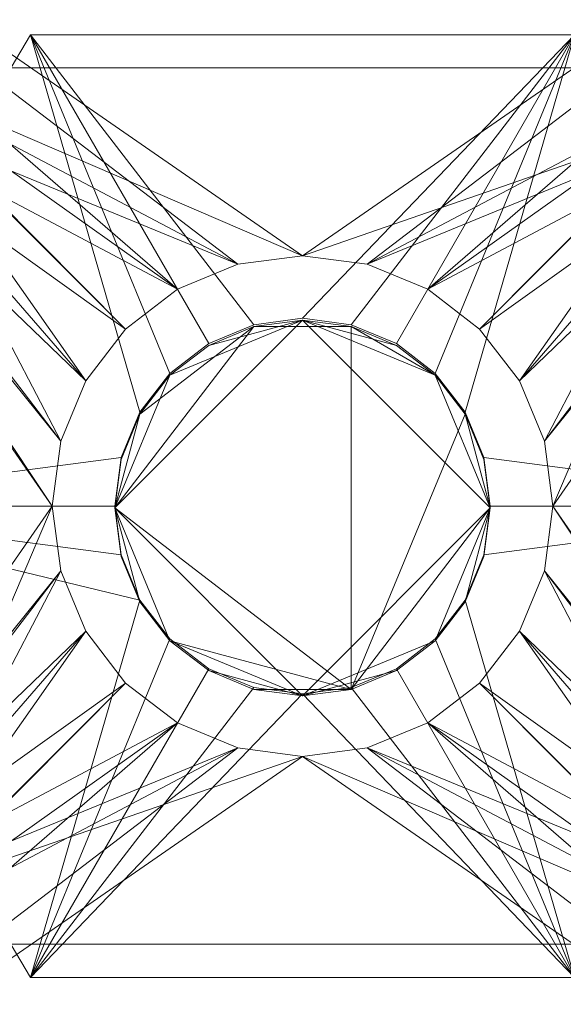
# Model space of a CAD drawing. Header units: inches. Extents: x 361 to 802, y -362 to 528.
# Tile 178 of 256: x 615.853 to 616.396, y 23.496 to 24.479. Entities that reach past the tile are written whole.
import ezdxf

# ---------------------------------------------------------------- set-up
doc = ezdxf.new("R2010")
doc.units = ezdxf.units.IN
doc.header["$MEASUREMENT"] = 0
for name, color, linetype, lineweight in [('S-BEAM', 12, 'Continuous', 9), ('S-COLS', 52, 'Continuous', 9), ('S-FSTN', 2, 'Continuous', 9)]:
    doc.layers.add(name, color=color, linetype=linetype, lineweight=lineweight)

# ---------------------------------------------------------------- blocks, each defined once
blk = doc.blocks.new('Vertical Rod - Rod-1167117-3D - Electrical Coordination')
at = {"layer": 'S-COLS'}
mesh = blk.add_polyface(dxfattribs=at)
corners = [(-0.18937, 0, 40.83358), (-0.00187, -0.1875, 40.83358), (0.18563, 0, 40.83358), (-0.00187, 0.1875, 40.83358)]
mesh.append_faces([[corners[k] for k in face] for face in [(2, 3, 0, 1)]])
mesh = blk.add_polyface(dxfattribs=at)
corners = [(0.18563, 0, 40.83358), (0.18563, 0, 5.80525), (0.17925, 0.04853, 5.80525), (0.16051, 0.09375, 5.80525), (0.13072, 0.13258, 5.80525), (0.09188, 0.16238, 5.80525), (0.04666, 0.18111, 5.80525), (-0.00187, 0.1875, 5.80525), (-0.05039, 0.18111, 5.80525), (-0.09562, 0.16238, 5.80525), (-0.13445, 0.13258, 5.80525), (-0.16425, 0.09375, 5.80525), (-0.18298, 0.04853, 5.80525), (-0.18937, 0, 5.80525), (-0.18937, 0, 40.83358), (-0.00187, 0.1875, 40.83358)]
mesh.append_faces([[corners[k] for k in face] for face in [(14, 12, 13)]], dxfattribs={"vtx0": -1})
mesh.append_faces([[corners[k] for k in face] for face in [(5, 15, 4), (6, 15, 5), (8, 15, 7), (10, 15, 9), (15, 10, 14)]], dxfattribs={"vtx0": -1, "vtx1": -1})
mesh.append_faces([[corners[k] for k in face] for face in [(0, 3, 4), (14, 10, 11), (14, 11, 12), (15, 8, 9)]], dxfattribs={"vtx0": -1, "vtx2": -1})
mesh.append_faces([[corners[k] for k in face] for face in [(15, 0, 4), (2, 3, 0), (6, 7, 15)]], dxfattribs={"vtx1": -1, "vtx2": -1})
mesh.append_faces([[corners[k] for k in face] for face in [(0, 1, 2)]], dxfattribs={"vtx2": -1})
mesh = blk.add_polyface(dxfattribs=at)
corners = [(0.18563, 0, 5.05525), (0.17925, 0.04853, 5.05525), (0.16051, 0.09375, 5.05525), (0.13072, 0.13258, 5.05525), (0.09188, 0.16238, 5.05525), (0.04666, 0.18111, 5.05525), (-0.00187, 0.1875, 5.05525), (-0.05039, 0.18111, 5.05525), (-0.09562, 0.16238, 5.05525), (-0.13445, 0.13258, 5.05525), (-0.16425, 0.09375, 5.05525), (-0.18298, 0.04853, 5.05525), (-0.18937, 0, 5.05525), (-0.18937, 0, 5.80525), (-0.18298, 0.04853, 5.80525), (-0.16425, 0.09375, 5.80525), (-0.13445, 0.13258, 5.80525), (-0.09562, 0.16238, 5.80525), (-0.05039, 0.18111, 5.80525), (-0.00187, 0.1875, 5.80525), (0.04666, 0.18111, 5.80525), (0.09188, 0.16238, 5.80525), (0.13072, 0.13258, 5.80525), (0.16051, 0.09375, 5.80525), (0.17925, 0.04853, 5.80525), (0.18563, 0, 5.80525)]
mesh.append_faces([[corners[k] for k in face] for face in [(0, 1, 24, 25), (13, 14, 11, 12)]], dxfattribs={"vtx1": -1})
mesh.append_faces([[corners[k] for k in face] for face in [(1, 2, 23, 24), (3, 4, 21, 22), (2, 3, 22, 23), (4, 5, 20, 21), (19, 20, 5, 6), (6, 7, 18, 19), (7, 8, 17, 18), (9, 10, 15, 16), (8, 9, 16, 17), (10, 11, 14, 15)]], dxfattribs={"vtx1": -1, "vtx3": -1})
mesh = blk.add_polyface(dxfattribs=at)
corners = [(-0.18937, 0, 5.05525), (-0.18298, 0.04853, 5.05525), (-0.16425, 0.09375, 5.05525), (-0.13445, 0.13258, 5.05525), (-0.09562, 0.16238, 5.05525), (-0.05039, 0.18111, 5.05525), (-0.00187, 0.1875, 5.05525), (0.04666, 0.18111, 5.05525), (0.09188, 0.16238, 5.05525), (0.13072, 0.13258, 5.05525), (0.16051, 0.09375, 5.05525), (0.17925, 0.04853, 5.05525), (0.18563, 0, 5.05525), (0.17925, -0.04853, 5.05525), (0.16051, -0.09375, 5.05525), (0.13072, -0.13258, 5.05525), (0.09188, -0.16238, 5.05525), (0.04666, -0.18111, 5.05525), (-0.00187, -0.1875, 5.05525), (-0.05039, -0.18111, 5.05525), (-0.09562, -0.16238, 5.05525), (-0.13445, -0.13258, 5.05525), (-0.16425, -0.09375, 5.05525), (-0.18298, -0.04853, 5.05525)]
mesh.append_faces([[corners[k] for k in face] for face in [(6, 4, 5), (15, 13, 14), (13, 11, 12)]], dxfattribs={"vtx0": -1})
mesh.append_faces([[corners[k] for k in face] for face in [(23, 6, 11, 13)]], dxfattribs={"vtx0": -1, "vtx1": -1, "vtx2": -1, "vtx3": -1})
mesh.append_faces([[corners[k] for k in face] for face in [(6, 23, 3, 4)]], dxfattribs={"vtx0": -1, "vtx1": -1, "vtx3": -1})
mesh.append_faces([[corners[k] for k in face] for face in [(0, 1, 23)]], dxfattribs={"vtx1": -1})
mesh.append_faces([[corners[k] for k in face] for face in [(15, 16, 23, 13)]], dxfattribs={"vtx1": -1, "vtx2": -1, "vtx3": -1})
mesh.append_faces([[corners[k] for k in face] for face in [(9, 10, 11, 8)]], dxfattribs={"vtx2": -1})
mesh.append_faces([[corners[k] for k in face] for face in [(6, 7, 8, 11), (1, 2, 3, 23), (16, 17, 18, 23), (21, 22, 23, 18)]], dxfattribs={"vtx2": -1, "vtx3": -1})
mesh.append_faces([[corners[k] for k in face] for face in [(18, 19, 20, 21)]], dxfattribs={"vtx3": -1})
mesh = blk.add_polyface(dxfattribs=at)
corners = [(-0.18937, 0, 40.83358), (-0.18937, 0, 5.80525), (-0.18298, -0.04853, 5.80525), (-0.16425, -0.09375, 5.80525), (-0.13445, -0.13258, 5.80525), (-0.09562, -0.16238, 5.80525), (-0.05039, -0.18111, 5.80525), (-0.00187, -0.1875, 5.80525), (0.04666, -0.18111, 5.80525), (0.09188, -0.16238, 5.80525), (0.13072, -0.13258, 5.80525), (0.16051, -0.09375, 5.80525), (0.17925, -0.04853, 5.80525), (0.18563, 0, 5.80525), (0.18563, 0, 40.83358), (-0.00187, -0.1875, 40.83358)]
mesh.append_faces([[corners[k] for k in face] for face in [(14, 12, 13)]], dxfattribs={"vtx0": -1})
mesh.append_faces([[corners[k] for k in face] for face in [(5, 15, 4), (6, 15, 5), (8, 15, 7), (10, 15, 9), (15, 10, 14)]], dxfattribs={"vtx0": -1, "vtx1": -1})
mesh.append_faces([[corners[k] for k in face] for face in [(0, 3, 4), (14, 10, 11), (14, 11, 12), (15, 8, 9)]], dxfattribs={"vtx0": -1, "vtx2": -1})
mesh.append_faces([[corners[k] for k in face] for face in [(15, 0, 4), (2, 3, 0), (6, 7, 15)]], dxfattribs={"vtx1": -1, "vtx2": -1})
mesh.append_faces([[corners[k] for k in face] for face in [(0, 1, 2)]], dxfattribs={"vtx2": -1})
mesh = blk.add_polyface(dxfattribs=at)
corners = [(-0.18937, 0, 5.05525), (-0.18298, -0.04853, 5.05525), (-0.16425, -0.09375, 5.05525), (-0.13445, -0.13258, 5.05525), (-0.09562, -0.16238, 5.05525), (-0.05039, -0.18111, 5.05525), (-0.00187, -0.1875, 5.05525), (0.04666, -0.18111, 5.05525), (0.09188, -0.16238, 5.05525), (0.13072, -0.13258, 5.05525), (0.16051, -0.09375, 5.05525), (0.17925, -0.04853, 5.05525), (0.18563, 0, 5.05525), (0.18563, 0, 5.80525), (0.17925, -0.04853, 5.80525), (0.16051, -0.09375, 5.80525), (0.13072, -0.13258, 5.80525), (0.09188, -0.16238, 5.80525), (0.04666, -0.18111, 5.80525), (-0.00187, -0.1875, 5.80525), (-0.05039, -0.18111, 5.80525), (-0.09562, -0.16238, 5.80525), (-0.13445, -0.13258, 5.80525), (-0.16425, -0.09375, 5.80525), (-0.18298, -0.04853, 5.80525), (-0.18937, 0, 5.80525)]
mesh.append_faces([[corners[k] for k in face] for face in [(0, 1, 24, 25), (13, 14, 11, 12)]], dxfattribs={"vtx1": -1})
mesh.append_faces([[corners[k] for k in face] for face in [(1, 2, 23, 24), (3, 4, 21, 22), (2, 3, 22, 23), (4, 5, 20, 21), (19, 20, 5, 6), (6, 7, 18, 19), (7, 8, 17, 18), (9, 10, 15, 16), (8, 9, 16, 17), (10, 11, 14, 15)]], dxfattribs={"vtx1": -1, "vtx3": -1})
blk = doc.blocks.new('P1060 Series Square Washer - P1064 - Rod Dia 1_2_-1004752-3D - Electrical Coordination')
at = {"layer": 'S-FSTN'}
mesh = blk.add_polyface(dxfattribs=at)
corners = [(0.8125, -0.8125, 1.48047), (-0.8125, -0.8125, 1.48047), (-0.8125, 0.8125, 1.48047), (0.8125, 0.8125, 1.48047), (-0.25, 0, 1.48047), (-0.24148, -0.0647, 1.48047), (-0.21651, -0.125, 1.48047), (-0.17678, -0.17678, 1.48047), (-0.125, -0.21651, 1.48047), (-0.0647, -0.24148, 1.48047), (0, -0.25, 1.48047), (0.0647, -0.24148, 1.48047), (0.125, -0.21651, 1.48047), (0.17678, -0.17678, 1.48047), (0.21651, -0.125, 1.48047), (0.24148, -0.0647, 1.48047), (0.25, 0, 1.48047), (0.24148, 0.0647, 1.48047), (0.21651, 0.125, 1.48047), (0.17678, 0.17678, 1.48047), (0.125, 0.21651, 1.48047), (0.0647, 0.24148, 1.48047), (0, 0.25, 1.48047), (-0.0647, 0.24148, 1.48047), (-0.125, 0.21651, 1.48047), (-0.17678, 0.17678, 1.48047), (-0.21651, 0.125, 1.48047), (-0.24148, 0.0647, 1.48047)]
mesh.append_faces([[corners[k] for k in face] for face in [(8, 1, 7), (24, 2, 23), (19, 3, 18)]], dxfattribs={"vtx0": -1, "vtx1": -1})
mesh.append_faces([[corners[k] for k in face] for face in [(1, 8, 9), (1, 9, 10), (0, 11, 12), (0, 15, 16), (2, 24, 25), (3, 19, 20)]], dxfattribs={"vtx0": -1, "vtx2": -1})
mesh.append_faces([[corners[k] for k in face] for face in [(6, 7, 1), (5, 6, 1), (12, 13, 0), (14, 15, 0), (13, 14, 0), (26, 27, 2), (25, 26, 2), (27, 4, 2), (17, 18, 3), (20, 21, 3), (21, 22, 3)]], dxfattribs={"vtx1": -1, "vtx2": -1})
mesh.append_faces([[corners[k] for k in face] for face in [(4, 5, 1, 2), (10, 11, 0, 1), (22, 23, 2, 3), (16, 17, 3, 0)]], dxfattribs={"vtx1": -1, "vtx3": -1})
mesh = blk.add_polyface(dxfattribs=at)
corners = [(-0.8125, -0.8125, 1.69922), (0.8125, -0.8125, 1.69922), (0.8125, 0.8125, 1.69922), (-0.8125, 0.8125, 1.69922), (0.25, 0, 1.69922), (0.24148, -0.0647, 1.69922), (0.21651, -0.125, 1.69922), (0.17678, -0.17678, 1.69922), (0.125, -0.21651, 1.69922), (0.0647, -0.24148, 1.69922), (0, -0.25, 1.69922), (-0.0647, -0.24148, 1.69922), (-0.125, -0.21651, 1.69922), (-0.17678, -0.17678, 1.69922), (-0.21651, -0.125, 1.69922), (-0.24148, -0.0647, 1.69922), (-0.25, 0, 1.69922), (-0.24148, 0.0647, 1.69922), (-0.21651, 0.125, 1.69922), (-0.17678, 0.17678, 1.69922), (-0.125, 0.21651, 1.69922), (-0.0647, 0.24148, 1.69922), (0, 0.25, 1.69922), (0.0647, 0.24148, 1.69922), (0.125, 0.21651, 1.69922), (0.17678, 0.17678, 1.69922), (0.21651, 0.125, 1.69922), (0.24148, 0.0647, 1.69922)]
mesh.append_faces([[corners[k] for k in face] for face in [(8, 1, 7), (24, 2, 23), (19, 3, 18)]], dxfattribs={"vtx0": -1, "vtx1": -1})
mesh.append_faces([[corners[k] for k in face] for face in [(1, 8, 9), (1, 9, 10), (0, 11, 12), (0, 15, 16), (2, 24, 25), (3, 19, 20)]], dxfattribs={"vtx0": -1, "vtx2": -1})
mesh.append_faces([[corners[k] for k in face] for face in [(6, 7, 1), (5, 6, 1), (12, 13, 0), (14, 15, 0), (13, 14, 0), (26, 27, 2), (25, 26, 2), (27, 4, 2), (17, 18, 3), (20, 21, 3), (21, 22, 3)]], dxfattribs={"vtx1": -1, "vtx2": -1})
mesh.append_faces([[corners[k] for k in face] for face in [(4, 5, 1, 2), (10, 11, 0, 1), (22, 23, 2, 3), (16, 17, 3, 0)]], dxfattribs={"vtx1": -1, "vtx3": -1})
mesh = blk.add_polyface(dxfattribs=at)
corners = [(0.25, 0, 1.48047), (0.25, 0, 1.69922), (0.24148, 0.0647, 1.69922), (0.21651, 0.125, 1.69922), (0.17678, 0.17678, 1.69922), (0.125, 0.21651, 1.69922), (0.0647, 0.24148, 1.69922), (0, 0.25, 1.69922), (-0.0647, 0.24148, 1.69922), (-0.125, 0.21651, 1.69922), (-0.17678, 0.17678, 1.69922), (-0.21651, 0.125, 1.69922), (-0.24148, 0.0647, 1.69922), (-0.25, 0, 1.69922), (-0.25, 0, 1.48047), (-0.24148, 0.0647, 1.48047), (-0.21651, 0.125, 1.48047), (-0.17678, 0.17678, 1.48047), (-0.125, 0.21651, 1.48047), (-0.0647, 0.24148, 1.48047), (0, 0.25, 1.48047), (0.0647, 0.24148, 1.48047), (0.125, 0.21651, 1.48047), (0.17678, 0.17678, 1.48047), (0.21651, 0.125, 1.48047), (0.24148, 0.0647, 1.48047)]
mesh.append_faces([[corners[k] for k in face] for face in [(2, 25, 0, 1), (15, 12, 13, 14)]], dxfattribs={"vtx0": -1})
mesh.append_faces([[corners[k] for k in face] for face in [(3, 24, 25, 2), (5, 22, 23, 4), (4, 23, 24, 3), (6, 21, 22, 5), (21, 6, 7, 20), (8, 19, 20, 7), (9, 18, 19, 8), (11, 16, 17, 10), (10, 17, 18, 9), (12, 15, 16, 11)]], dxfattribs={"vtx0": -1, "vtx2": -1})
mesh = blk.add_polyface(dxfattribs=at)
corners = [(0.25, 0, 1.69922), (0.25, 0, 1.48047), (0.24148, -0.0647, 1.48047), (0.21651, -0.125, 1.48047), (0.17678, -0.17678, 1.48047), (0.125, -0.21651, 1.48047), (0.0647, -0.24148, 1.48047), (0, -0.25, 1.48047), (-0.0647, -0.24148, 1.48047), (-0.125, -0.21651, 1.48047), (-0.17678, -0.17678, 1.48047), (-0.21651, -0.125, 1.48047), (-0.24148, -0.0647, 1.48047), (-0.25, 0, 1.48047), (-0.25, 0, 1.69922), (-0.24148, -0.0647, 1.69922), (-0.21651, -0.125, 1.69922), (-0.17678, -0.17678, 1.69922), (-0.125, -0.21651, 1.69922), (-0.0647, -0.24148, 1.69922), (0, -0.25, 1.69922), (0.0647, -0.24148, 1.69922), (0.125, -0.21651, 1.69922), (0.17678, -0.17678, 1.69922), (0.21651, -0.125, 1.69922), (0.24148, -0.0647, 1.69922)]
mesh.append_faces([[corners[k] for k in face] for face in [(15, 12, 13, 14), (2, 25, 0, 1)]], dxfattribs={"vtx0": -1})
mesh.append_faces([[corners[k] for k in face] for face in [(16, 11, 12, 15), (18, 9, 10, 17), (17, 10, 11, 16), (19, 8, 9, 18), (8, 19, 20, 7), (21, 6, 7, 20), (22, 5, 6, 21), (24, 3, 4, 23), (23, 4, 5, 22), (25, 2, 3, 24)]], dxfattribs={"vtx0": -1, "vtx2": -1})
blk = doc.blocks.new('Hex_Nut - P1064 - Rod Dia 1_2_-1009258-3D - Electrical Coordination')
at = {"layer": 'S-FSTN'}
mesh = blk.add_polyface(dxfattribs=at)
corners = [(-0.55078, 0, 0.33102), (-0.27176, -0.4707, 0.33102), (0.27176, -0.4707, 0.33102), (0.55078, 0, 0.33102), (0.27176, 0.4707, 0.33102), (-0.27176, 0.4707, 0.33102), (0.1875, 0, 0.33102), (0.18111, -0.04853, 0.33102), (0.16238, -0.09375, 0.33102), (0.13258, -0.13258, 0.33102), (0.09375, -0.16238, 0.33102), (0.04853, -0.18111, 0.33102), (0, -0.1875, 0.33102), (-0.04853, -0.18111, 0.33102), (-0.09375, -0.16238, 0.33102), (-0.13258, -0.13258, 0.33102), (-0.16238, -0.09375, 0.33102), (-0.18111, -0.04853, 0.33102), (-0.1875, 0, 0.33102), (-0.18111, 0.04853, 0.33102), (-0.16238, 0.09375, 0.33102), (-0.13258, 0.13258, 0.33102), (-0.09375, 0.16238, 0.33102), (-0.04853, 0.18111, 0.33102), (0, 0.1875, 0.33102), (0.04853, 0.18111, 0.33102), (0.09375, 0.16238, 0.33102), (0.13258, 0.13258, 0.33102), (0.16238, 0.09375, 0.33102), (0.18111, 0.04853, 0.33102)]
mesh.append_faces([[corners[k] for k in face] for face in [(22, 5, 21), (11, 2, 10), (6, 3, 29), (10, 2, 9)]], dxfattribs={"vtx0": -1, "vtx1": -1})
mesh.append_faces([[corners[k] for k in face] for face in [(20, 5, 0, 19), (5, 20, 21), (5, 22, 23), (5, 23, 24, 4), (4, 27, 28), (2, 11, 12), (3, 7, 8, 2)]], dxfattribs={"vtx0": -1, "vtx2": -1})
mesh.append_faces([[corners[k] for k in face] for face in [(18, 19, 0), (17, 18, 0), (24, 25, 4), (26, 27, 4), (25, 26, 4), (14, 15, 1), (13, 14, 1), (15, 16, 1), (6, 7, 3), (8, 9, 2)]], dxfattribs={"vtx1": -1, "vtx2": -1})
mesh.append_faces([[corners[k] for k in face] for face in [(16, 17, 0, 1), (1, 2, 12, 13), (28, 29, 3, 4)]], dxfattribs={"vtx1": -1, "vtx3": -1})
mesh = blk.add_polyface(dxfattribs=at)
corners = [(-0.55078, 0), (-0.27176, 0.4707), (0.27176, 0.4707), (0.55078, 0), (0.27176, -0.4707), (-0.27176, -0.4707), (-0.1875, 0), (-0.18111, -0.04853), (-0.16238, -0.09375), (-0.13258, -0.13258), (-0.09375, -0.16238), (-0.04853, -0.18111), (0, -0.1875), (0.04853, -0.18111), (0.09375, -0.16238), (0.13258, -0.13258), (0.16238, -0.09375), (0.18111, -0.04853), (0.1875, 0), (0.18111, 0.04853), (0.16238, 0.09375), (0.13258, 0.13258), (0.09375, 0.16238), (0.04853, 0.18111), (0, 0.1875), (-0.04853, 0.18111), (-0.09375, 0.16238), (-0.13258, 0.13258), (-0.16238, 0.09375), (-0.18111, 0.04853)]
mesh.append_faces([[corners[k] for k in face] for face in [(16, 4, 15), (15, 4, 14), (23, 2, 22), (26, 1, 25), (21, 2, 20)]], dxfattribs={"vtx0": -1, "vtx1": -1})
mesh.append_faces([[corners[k] for k in face] for face in [(4, 13, 14), (3, 19, 20, 2), (0, 29, 6), (1, 27, 28), (1, 26, 27)]], dxfattribs={"vtx0": -1, "vtx2": -1})
mesh.append_faces([[corners[k] for k in face] for face in [(9, 10, 5), (11, 12, 5), (10, 11, 5), (17, 18, 3), (18, 19, 3), (7, 8, 0), (6, 7, 0), (23, 24, 2), (21, 22, 2)]], dxfattribs={"vtx1": -1, "vtx2": -1})
mesh.append_faces([[corners[k] for k in face] for face in [(12, 13, 4, 5), (8, 9, 5, 0), (16, 17, 3, 4), (28, 29, 0, 1), (24, 25, 1, 2)]], dxfattribs={"vtx1": -1, "vtx3": -1})
mesh = blk.add_polyface(dxfattribs=at)
corners = [(-0.55078, 0, 0.33102), (-0.27176, 0.4707, 0.33102), (-0.27176, 0.4707), (-0.55078, 0)]
mesh.append_faces([[corners[k] for k in face] for face in [(0, 1, 2, 3)]])
mesh = blk.add_polyface(dxfattribs=at)
corners = [(-0.27176, 0.4707, 0.33102), (0.27176, 0.4707, 0.33102), (0.27176, 0.4707), (-0.27176, 0.4707)]
mesh.append_faces([[corners[k] for k in face] for face in [(0, 1, 2, 3)]])
mesh = blk.add_polyface(dxfattribs=at)
corners = [(0.1875, 0), (0.1875, 0, 0.33102), (0.18111, 0.04853, 0.33102), (0.16238, 0.09375, 0.33102), (0.13258, 0.13258, 0.33102), (0.09375, 0.16238, 0.33102), (0.04853, 0.18111, 0.33102), (0, 0.1875, 0.33102), (-0.04853, 0.18111, 0.33102), (-0.09375, 0.16238, 0.33102), (-0.13258, 0.13258, 0.33102), (-0.16238, 0.09375, 0.33102), (-0.18111, 0.04853, 0.33102), (-0.1875, 0, 0.33102), (-0.1875, 0), (-0.18111, 0.04853), (-0.16238, 0.09375), (-0.13258, 0.13258), (-0.09375, 0.16238), (-0.04853, 0.18111), (0, 0.1875), (0.04853, 0.18111), (0.09375, 0.16238), (0.13258, 0.13258), (0.16238, 0.09375), (0.18111, 0.04853)]
mesh.append_faces([[corners[k] for k in face] for face in [(2, 25, 0, 1), (15, 12, 13, 14)]], dxfattribs={"vtx0": -1})
mesh.append_faces([[corners[k] for k in face] for face in [(3, 24, 25, 2), (5, 22, 23, 4), (4, 23, 24, 3), (6, 21, 22, 5), (21, 6, 7, 20), (8, 19, 20, 7), (9, 18, 19, 8), (11, 16, 17, 10), (10, 17, 18, 9), (12, 15, 16, 11)]], dxfattribs={"vtx0": -1, "vtx2": -1})
mesh = blk.add_polyface(dxfattribs=at)
corners = [(-0.27176, -0.4707, 0.33102), (-0.55078, 0, 0.33102), (-0.55078, 0), (-0.27176, -0.4707)]
mesh.append_faces([[corners[k] for k in face] for face in [(0, 1, 2, 3)]])
mesh = blk.add_polyface(dxfattribs=at)
corners = [(0.1875, 0, 0.33102), (0.1875, 0), (0.18111, -0.04853), (0.16238, -0.09375), (0.13258, -0.13258), (0.09375, -0.16238), (0.04853, -0.18111), (0, -0.1875), (-0.04853, -0.18111), (-0.09375, -0.16238), (-0.13258, -0.13258), (-0.16238, -0.09375), (-0.18111, -0.04853), (-0.1875, 0), (-0.1875, 0, 0.33102), (-0.18111, -0.04853, 0.33102), (-0.16238, -0.09375, 0.33102), (-0.13258, -0.13258, 0.33102), (-0.09375, -0.16238, 0.33102), (-0.04853, -0.18111, 0.33102), (0, -0.1875, 0.33102), (0.04853, -0.18111, 0.33102), (0.09375, -0.16238, 0.33102), (0.13258, -0.13258, 0.33102), (0.16238, -0.09375, 0.33102), (0.18111, -0.04853, 0.33102)]
mesh.append_faces([[corners[k] for k in face] for face in [(15, 12, 13, 14), (2, 25, 0, 1)]], dxfattribs={"vtx0": -1})
mesh.append_faces([[corners[k] for k in face] for face in [(16, 11, 12, 15), (18, 9, 10, 17), (17, 10, 11, 16), (19, 8, 9, 18), (8, 19, 20, 7), (21, 6, 7, 20), (22, 5, 6, 21), (24, 3, 4, 23), (23, 4, 5, 22), (25, 2, 3, 24)]], dxfattribs={"vtx0": -1, "vtx2": -1})
mesh = blk.add_polyface(dxfattribs=at)
corners = [(0.27176, -0.4707, 0.33102), (-0.27176, -0.4707, 0.33102), (-0.27176, -0.4707), (0.27176, -0.4707)]
mesh.append_faces([[corners[k] for k in face] for face in [(0, 1, 2, 3)]])
blk = doc.blocks.new('Channel Nut - P3010 - 1_2_-1009259-3D - Electrical Coordination')
at = {"layer": 'S-BEAM'}
mesh = blk.add_polyface(dxfattribs=at)
corners = [(-0.4375, 0.54171, 0.25), (0.4375, 0.54171, 0.25), (0.30433, 0.62491, 0.25), (0.15604, 0.67655, 0.25), (0, 0.69405, 0.25), (-0.15604, 0.67655, 0.25), (-0.30433, 0.62491, 0.25), (-0.4375, -0.54171, 0.25), (-0.30433, -0.62491, 0.25), (-0.15604, -0.67655, 0.25), (0, -0.69405, 0.25), (0.15604, -0.67655, 0.25), (0.30433, -0.62491, 0.25), (0.4375, -0.54171, 0.25)]
mesh.append_faces([[corners[k] for k in face] for face in [(3, 5, 6, 0), (12, 7, 8, 9)]], dxfattribs={"vtx0": -1, "vtx3": -1})
mesh.append_faces([[corners[k] for k in face] for face in [(4, 5, 3), (11, 12, 9, 10), (13, 7, 12)]], dxfattribs={"vtx1": -1})
mesh.append_faces([[corners[k] for k in face] for face in [(1, 2, 3, 0)]], dxfattribs={"vtx2": -1})
mesh = blk.add_polyface(dxfattribs=at)
corners = [(-0.4375, 0.54171), (-0.30433, 0.62491), (-0.15604, 0.67655), (0, 0.69405), (0.15604, 0.67655), (0.30433, 0.62491), (0.4375, 0.54171), (-0.4375, -0.54171), (0.4375, -0.54171), (0.30433, -0.62491), (0.15604, -0.67655), (0, -0.69405), (-0.15604, -0.67655), (-0.30433, -0.62491)]
mesh.append_faces([[corners[k] for k in face] for face in [(4, 1, 2, 3), (12, 10, 11)]], dxfattribs={"vtx0": -1})
mesh.append_faces([[corners[k] for k in face] for face in [(1, 4, 0)]], dxfattribs={"vtx0": -1, "vtx1": -1})
mesh.append_faces([[corners[k] for k in face] for face in [(9, 10, 12, 13)]], dxfattribs={"vtx1": -1, "vtx3": -1})
mesh.append_faces([[corners[k] for k in face] for face in [(7, 8, 9, 13)]], dxfattribs={"vtx2": -1})
mesh.append_faces([[corners[k] for k in face] for face in [(4, 5, 6, 0)]], dxfattribs={"vtx3": -1})
mesh = blk.add_polyface(dxfattribs=at)
corners = [(-0.4375, -0.54171), (-0.4375, -0.54171, 0.25), (-0.4375, -0.54018, 0.23738), (-0.4375, -0.53567, 0.2255), (-0.4375, -0.52845, 0.21503), (-0.4375, -0.51893, 0.20661), (-0.4375, -0.50767, 0.2007), (-0.4375, -0.49533, 0.19766), (-0.4375, -0.48262, 0.19766), (-0.4375, -0.47027, 0.2007), (-0.4375, -0.45902, 0.20661), (-0.4375, -0.4495, 0.21503), (-0.4375, -0.44228, 0.2255), (-0.4375, -0.43777, 0.23738), (-0.4375, -0.43624, 0.25), (-0.4375, 0.43624, 0.25), (-0.4375, 0.43777, 0.23738), (-0.4375, 0.44228, 0.2255), (-0.4375, 0.4495, 0.21503), (-0.4375, 0.45902, 0.20661), (-0.4375, 0.47027, 0.2007), (-0.4375, 0.48262, 0.19766), (-0.4375, 0.49533, 0.19766), (-0.4375, 0.50767, 0.2007), (-0.4375, 0.51893, 0.20661), (-0.4375, 0.52845, 0.21503), (-0.4375, 0.53567, 0.2255), (-0.4375, 0.54018, 0.23738), (-0.4375, 0.54171, 0.25), (-0.4375, 0.54171)]
mesh.append_faces([[corners[k] for k in face] for face in [(23, 29, 22), (21, 29, 20), (7, 0, 6), (3, 0, 2)]], dxfattribs={"vtx0": -1, "vtx1": -1})
mesh.append_faces([[corners[k] for k in face] for face in [(29, 23, 24), (29, 24, 25), (12, 16, 17, 11), (0, 7, 8), (0, 4, 5)]], dxfattribs={"vtx0": -1, "vtx2": -1})
mesh.append_faces([[corners[k] for k in face] for face in [(11, 17, 18, 0)]], dxfattribs={"vtx0": -1, "vtx2": -1, "vtx3": -1})
mesh.append_faces([[corners[k] for k in face] for face in [(1, 2, 0)]], dxfattribs={"vtx1": -1})
mesh.append_faces([[corners[k] for k in face] for face in [(21, 22, 29), (19, 20, 29), (25, 26, 29), (26, 27, 29), (9, 10, 0), (8, 9, 0), (5, 6, 0), (10, 11, 0), (12, 13, 16), (3, 4, 0)]], dxfattribs={"vtx1": -1, "vtx2": -1})
mesh.append_faces([[corners[k] for k in face] for face in [(18, 19, 29, 0)]], dxfattribs={"vtx1": -1, "vtx3": -1})
mesh.append_faces([[corners[k] for k in face] for face in [(27, 28, 29), (14, 15, 16, 13)]], dxfattribs={"vtx2": -1})
mesh = blk.add_polyface(dxfattribs=at)
corners = [(0.4375, 0.54171), (0.4375, -0.54171), (-0.4375, -0.54171), (-0.4375, 0.54171), (0, 0.25), (-0.0647, 0.24148), (-0.125, 0.21651), (-0.17678, 0.17678), (-0.21651, 0.125), (-0.24148, 0.0647), (-0.25, 0), (-0.24148, -0.0647), (-0.21651, -0.125), (-0.17678, -0.17678), (-0.125, -0.21651), (-0.0647, -0.24148), (0, -0.25), (0.0647, -0.24148), (0.125, -0.21651), (0.17678, -0.17678), (0.21651, -0.125), (0.24148, -0.0647), (0.25, 0), (0.24148, 0.0647), (0.21651, 0.125), (0.17678, 0.17678), (0.125, 0.21651), (0.0647, 0.24148)]
mesh.append_faces([[corners[k] for k in face] for face in [(20, 1, 19), (12, 2, 11), (7, 3, 6)]], dxfattribs={"vtx0": -1, "vtx1": -1})
mesh.append_faces([[corners[k] for k in face] for face in [(1, 20, 21), (1, 21, 22), (0, 23, 24), (0, 27, 4), (2, 12, 13), (3, 7, 8)]], dxfattribs={"vtx0": -1, "vtx2": -1})
mesh.append_faces([[corners[k] for k in face] for face in [(18, 19, 1), (17, 18, 1), (24, 25, 0), (26, 27, 0), (25, 26, 0), (14, 15, 2), (13, 14, 2), (15, 16, 2), (5, 6, 3), (8, 9, 3), (9, 10, 3)]], dxfattribs={"vtx1": -1, "vtx2": -1})
mesh.append_faces([[corners[k] for k in face] for face in [(16, 17, 1, 2), (22, 23, 0, 1), (10, 11, 2, 3), (4, 5, 3, 0)]], dxfattribs={"vtx1": -1, "vtx3": -1})
mesh = blk.add_polyface(dxfattribs=at)
corners = [(0.4375, -0.54171), (0.4375, 0.54171), (0.4375, 0.54171, 0.25), (0.4375, 0.54018, 0.23738), (0.4375, 0.53567, 0.2255), (0.4375, 0.52845, 0.21503), (0.4375, 0.51893, 0.20661), (0.4375, 0.50767, 0.2007), (0.4375, 0.49533, 0.19766), (0.4375, 0.48262, 0.19766), (0.4375, 0.47027, 0.2007), (0.4375, 0.45902, 0.20661), (0.4375, 0.4495, 0.21503), (0.4375, 0.44228, 0.2255), (0.4375, 0.43777, 0.23738), (0.4375, 0.43624, 0.25), (0.4375, -0.43624, 0.25), (0.4375, -0.43777, 0.23738), (0.4375, -0.44228, 0.2255), (0.4375, -0.4495, 0.21503), (0.4375, -0.45902, 0.20661), (0.4375, -0.47027, 0.2007), (0.4375, -0.48262, 0.19766), (0.4375, -0.49533, 0.19766), (0.4375, -0.50767, 0.2007), (0.4375, -0.51893, 0.20661), (0.4375, -0.52845, 0.21503), (0.4375, -0.53567, 0.2255), (0.4375, -0.54018, 0.23738), (0.4375, -0.54171, 0.25)]
mesh.append_faces([[corners[k] for k in face] for face in [(24, 0, 23), (22, 0, 21), (8, 1, 7), (4, 1, 3)]], dxfattribs={"vtx0": -1, "vtx1": -1})
mesh.append_faces([[corners[k] for k in face] for face in [(0, 24, 25), (0, 25, 26), (13, 17, 18, 12), (1, 8, 9), (1, 5, 6)]], dxfattribs={"vtx0": -1, "vtx2": -1})
mesh.append_faces([[corners[k] for k in face] for face in [(12, 18, 19, 1)]], dxfattribs={"vtx0": -1, "vtx2": -1, "vtx3": -1})
mesh.append_faces([[corners[k] for k in face] for face in [(2, 3, 1)]], dxfattribs={"vtx1": -1})
mesh.append_faces([[corners[k] for k in face] for face in [(22, 23, 0), (20, 21, 0), (26, 27, 0), (27, 28, 0), (10, 11, 1), (9, 10, 1), (6, 7, 1), (11, 12, 1), (13, 14, 17), (4, 5, 1)]], dxfattribs={"vtx1": -1, "vtx2": -1})
mesh.append_faces([[corners[k] for k in face] for face in [(19, 20, 0, 1)]], dxfattribs={"vtx1": -1, "vtx3": -1})
mesh.append_faces([[corners[k] for k in face] for face in [(28, 29, 0), (15, 16, 17, 14)]], dxfattribs={"vtx2": -1})
mesh = blk.add_polyface(dxfattribs=at)
corners = [(0.4375, -0.43624, 0.25), (0.4375, 0.43624, 0.25), (-0.4375, 0.43624, 0.25), (-0.4375, -0.43624, 0.25), (0, -0.25, 0.25), (-0.0647, -0.24148, 0.25), (-0.125, -0.21651, 0.25), (-0.17678, -0.17678, 0.25), (-0.21651, -0.125, 0.25), (-0.24148, -0.0647, 0.25), (-0.25, 0, 0.25), (-0.24148, 0.0647, 0.25), (-0.21651, 0.125, 0.25), (-0.17678, 0.17678, 0.25), (-0.125, 0.21651, 0.25), (-0.0647, 0.24148, 0.25), (0, 0.25, 0.25), (0.0647, 0.24148, 0.25), (0.125, 0.21651, 0.25), (0.17678, 0.17678, 0.25), (0.21651, 0.125, 0.25), (0.24148, 0.0647, 0.25), (0.25, 0, 0.25), (0.24148, -0.0647, 0.25), (0.21651, -0.125, 0.25), (0.17678, -0.17678, 0.25), (0.125, -0.21651, 0.25), (0.0647, -0.24148, 0.25)]
mesh.append_faces([[corners[k] for k in face] for face in [(20, 1, 19), (12, 2, 11), (7, 3, 6)]], dxfattribs={"vtx0": -1, "vtx1": -1})
mesh.append_faces([[corners[k] for k in face] for face in [(1, 20, 21), (1, 21, 22), (0, 23, 24), (0, 27, 4), (2, 12, 13), (3, 7, 8)]], dxfattribs={"vtx0": -1, "vtx2": -1})
mesh.append_faces([[corners[k] for k in face] for face in [(18, 19, 1), (17, 18, 1), (24, 25, 0), (26, 27, 0), (25, 26, 0), (14, 15, 2), (13, 14, 2), (15, 16, 2), (5, 6, 3), (8, 9, 3), (9, 10, 3)]], dxfattribs={"vtx1": -1, "vtx2": -1})
mesh.append_faces([[corners[k] for k in face] for face in [(16, 17, 1, 2), (22, 23, 0, 1), (10, 11, 2, 3), (4, 5, 3, 0)]], dxfattribs={"vtx1": -1, "vtx3": -1})
mesh = blk.add_polyface(dxfattribs=at)
corners = [(0, 0.25), (0, 0.25, 0.25), (-0.0647, 0.24148, 0.25), (-0.125, 0.21651, 0.25), (-0.17678, 0.17678, 0.25), (-0.21651, 0.125, 0.25), (-0.24148, 0.0647, 0.25), (-0.25, 0, 0.25), (-0.24148, -0.0647, 0.25), (-0.21651, -0.125, 0.25), (-0.17678, -0.17678, 0.25), (-0.125, -0.21651, 0.25), (-0.0647, -0.24148, 0.25), (0, -0.25, 0.25), (0, -0.25), (-0.0647, -0.24148), (-0.125, -0.21651), (-0.17678, -0.17678), (-0.21651, -0.125), (-0.24148, -0.0647), (-0.25, 0), (-0.24148, 0.0647), (-0.21651, 0.125), (-0.17678, 0.17678), (-0.125, 0.21651), (-0.0647, 0.24148)]
mesh.append_faces([[corners[k] for k in face] for face in [(2, 25, 0, 1)]], dxfattribs={"vtx0": -1})
mesh.append_faces([[corners[k] for k in face] for face in [(3, 24, 25, 2), (6, 21, 22, 5), (5, 22, 23, 4), (4, 23, 24, 3), (21, 6, 7, 20), (10, 17, 18, 9), (9, 18, 19, 8), (12, 15, 16, 11), (11, 16, 17, 10), (8, 19, 20, 7)]], dxfattribs={"vtx0": -1, "vtx2": -1})
mesh.append_faces([[corners[k] for k in face] for face in [(13, 14, 15, 12)]], dxfattribs={"vtx2": -1})
mesh = blk.add_polyface(dxfattribs=at)
corners = [(0, 0.25, 0.25), (0, 0.25), (0.0647, 0.24148), (0.125, 0.21651), (0.17678, 0.17678), (0.21651, 0.125), (0.24148, 0.0647), (0.25, 0), (0.24148, -0.0647), (0.21651, -0.125), (0.17678, -0.17678), (0.125, -0.21651), (0.0647, -0.24148), (0, -0.25), (0, -0.25, 0.25), (0.0647, -0.24148, 0.25), (0.125, -0.21651, 0.25), (0.17678, -0.17678, 0.25), (0.21651, -0.125, 0.25), (0.24148, -0.0647, 0.25), (0.25, 0, 0.25), (0.24148, 0.0647, 0.25), (0.21651, 0.125, 0.25), (0.17678, 0.17678, 0.25), (0.125, 0.21651, 0.25), (0.0647, 0.24148, 0.25)]
mesh.append_faces([[corners[k] for k in face] for face in [(15, 12, 13, 14)]], dxfattribs={"vtx0": -1})
mesh.append_faces([[corners[k] for k in face] for face in [(16, 11, 12, 15), (19, 8, 9, 18), (18, 9, 10, 17), (17, 10, 11, 16), (8, 19, 20, 7), (23, 4, 5, 22), (22, 5, 6, 21), (25, 2, 3, 24), (24, 3, 4, 23), (21, 6, 7, 20)]], dxfattribs={"vtx0": -1, "vtx2": -1})
mesh.append_faces([[corners[k] for k in face] for face in [(0, 1, 2, 25)]], dxfattribs={"vtx2": -1})
blk = doc.blocks.new('Channel - Beam Loading - P1000-1009256-3D - Electrical Coordination')
at = {"layer": 'S-BEAM'}
mesh = blk.add_polyface(dxfattribs=at)
corners = [(-0.67626, 16), (0.67615, 16), (0.67615, 0), (-0.67626, 0)]
mesh.append_faces([[corners[k] for k in face] for face in [(0, 1, 2, 3)]])
mesh = blk.add_polyface(dxfattribs=at)
corners = [(0.67625, 16, 0.10542), (-0.67625, 16, 0.10542), (-0.67625, 0, 0.10542), (0.67625, 0, 0.10542)]
mesh.append_faces([[corners[k] for k in face] for face in [(0, 1, 2, 3)]])

msp = doc.modelspace()

# ---------------------------------------------------------------- block references
at = {"layer": 'S-BEAM'}
msp.add_blockref('Channel - Beam Loading - P1000-1009256-3D - Electrical Coordination', (616.13581, 8.99324, 181), dxfattribs=at)
at = {"layer": 'S-BEAM', "rotation": 90}
msp.add_blockref('Channel Nut - P3010 - 1_2_-1009259-3D - Electrical Coordination', (616.13581, 23.99324, 182.15779), dxfattribs=at)
at = {"layer": 'S-COLS', "rotation": 89.9999999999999}
msp.add_blockref('Vertical Rod - Rod-1167117-3D - Electrical Coordination', (616.13581, 23.99324, 176.82026), dxfattribs=at)
at = {"layer": 'S-FSTN'}
for name, p in [('P1060 Series Square Washer - P1064 - Rod Dia 1_2_-1004752-3D - Electrical Coordination', (616.13581, 23.99324, 181.14453)), ('Hex_Nut - P1064 - Rod Dia 1_2_-1009258-3D - Electrical Coordination', (616.13581, 23.99324, 182.84375))]:
    msp.add_blockref(name, p, dxfattribs=at)

doc.saveas('drawing.dxf')
